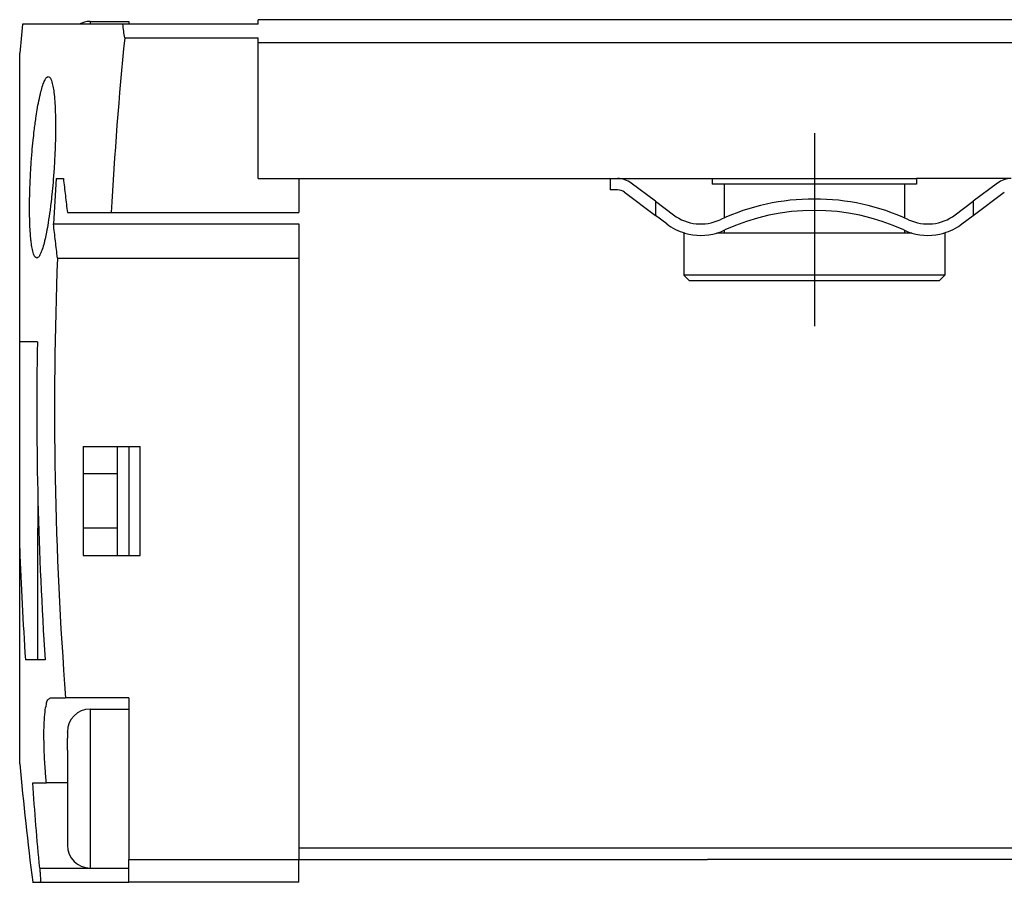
# Model space of a CAD drawing. Header units: millimetres. Extents: x -285 to 1970, y -280 to 203.
# Tile 12 of 33: x 446 to 489, y -96 to -58. Entities that reach past the tile are written whole.
import ezdxf

# ---------------------------------------------------------------- set-up
doc = ezdxf.new("R2010")
doc.units = ezdxf.units.MM
doc.linetypes.add('DOT_CENTER', pattern=[14, 12, -1, 0, -1])
doc.layers.add('1', color=7, linetype='Continuous')

# ---------------------------------------------------------------- blocks, each defined once
blk = doc.blocks.new('CABEZA__19', base_point=(475.9, -95.458))
at = {"color": 7, "linetype": 'Continuous'}
for p, q in [((476.803, -95.458), (475.9, -95.458)), ((486.15, -95.458), (476.803, -95.458)), ((493.049, -95.458), (486.15, -95.458)), ((498.8, -95.458), (493.049, -95.458)), ((526.151, -95.458), (520.4, -95.458)), ((533.05, -95.458), (526.151, -95.458)), ((542.397, -95.458), (533.05, -95.458)), ((542.397, -95.458), (543.3, -95.458))]:
    blk.add_line(p, q, dxfattribs=at)
blk = doc.blocks.new('REGLA__20', base_point=(445.6, -96.458))
at = {"color": 7, "linetype": 'Continuous'}
for p, q in [((448.7, -58.535), (450.4, -58.535)), ((1896.1, -58.458), (456.1, -58.458)), ((456.1, -58.658), (456.1, -58.458)), ((448.22, -58.658), (445.724, -58.658)), ((450.144, -58.658), (448.22, -58.658)), ((450.4, -58.658), (450.144, -58.658)), ((456.1, -58.658), (450.4, -58.658)), ((450.224, -59.258), (456.1, -59.258)), ((456.1, -59.458), (456.1, -59.258)), ((456.1, -59.458), (1896.1, -59.458)), ((456.1, -65.458), (456.1, -59.458)), ((445.6, -72.656), (445.6, -59.935)), ((447.2, -65.458), (447.526, -65.458)), ((456.1, -65.458), (457.9, -65.458)), ((457.9, -65.458), (457.9, -66.958)), ((457.9, -65.458), (471.6, -65.458)), ((471.6, -65.458), (471.933, -65.458)), ((471.6, -65.458), (471.6, -65.958)), ((471.933, -65.458), (485.1, -65.458)), ((476.1, -65.458), (476.1, -65.708)), ((489.267, -65.458), (485.1, -65.458)), ((485.1, -65.458), (485.1, -65.708)), ((473.6, -66.458), (472.533, -65.658)), ((476.625, -65.708), (476.1, -65.708)), ((484.575, -65.708), (476.625, -65.708)), ((476.625, -65.708), (476.625, -67.19)), ((485.1, -65.708), (484.575, -65.708)), ((484.575, -65.708), (484.575, -67.19)), ((488.667, -65.658), (487.6, -66.458)), ((471.933, -65.958), (471.6, -65.958)), ((472.233, -66.058), (473.6, -67.083)), ((487.6, -67.083), (488.967, -66.058)), ((473.6, -66.458), (474.4, -67.058)), ((486.8, -67.058), (487.6, -66.458)), ((447.702, -66.958), (449.635, -66.958)), ((449.635, -66.958), (457.9, -66.958)), ((474.1, -67.458), (473.6, -67.083)), ((487.1, -67.458), (487.6, -67.083)), ((447.09, -67.458), (457.9, -67.458)), ((457.9, -67.458), (457.9, -68.957)), ((474.9, -67.858), (474.85, -67.858)), ((474.85, -67.858), (474.85, -69.708)), ((476.625, -67.858), (476.3, -67.858)), ((476.625, -67.738), (476.625, -67.858)), ((484.575, -67.858), (476.625, -67.858)), ((484.575, -67.738), (484.575, -67.858)), ((484.9, -67.858), (484.575, -67.858)), ((486.35, -67.858), (486.3, -67.858)), ((486.35, -67.858), (486.35, -69.708)), ((447.265, -68.957), (457.9, -68.957)), ((457.9, -68.957), (457.9, -94.958)), ((486.35, -69.708), (474.85, -69.708)), ((475.1, -69.958), (474.85, -69.708)), ((486.1, -69.958), (486.35, -69.708)), ((486.1, -69.958), (475.1, -69.958)), ((445.6, -81.755), (445.6, -72.656)), ((446.379, -72.656), (445.6, -72.656)), ((448.4, -77.256), (448.4, -82.056)), ((448.4, -77.256), (449.9, -77.256)), ((449.9, -77.256), (450.4, -77.256)), ((449.9, -77.256), (449.9, -78.456)), ((450.4, -77.256), (450.9, -77.256)), ((450.9, -82.056), (450.9, -77.256)), ((448.4, -78.456), (449.9, -78.456)), ((449.9, -78.456), (449.9, -80.856)), ((446.4, -79.511), (446.4, -80.856)), ((446.4, -86.656), (446.4, -80.856)), ((446.437, -80.856), (446.4, -80.856)), ((449.9, -80.856), (448.4, -80.856)), ((449.9, -80.856), (449.9, -82.056)), ((445.6, -91.234), (445.6, -81.755)), ((448.4, -82.056), (449.9, -82.056)), ((449.9, -82.056), (450.4, -82.056)), ((450.4, -82.056), (450.9, -82.056)), ((446.4, -86.656), (445.853, -86.656)), ((446.722, -86.656), (446.4, -86.656)), ((446.952, -88.328), (447.623, -88.328)), ((450.4, -88.328), (447.623, -88.328)), ((450.4, -88.328), (450.4, -88.828)), ((448.7, -88.828), (450.4, -88.828)), ((450.4, -88.828), (450.4, -95.458)), ((446.176, -92.082), (446.775, -92.082)), ((447.7, -92.082), (446.775, -92.082)), ((457.9, -94.958), (457.9, -95.458)), ((448.7, -95.828), (450.4, -95.828)), ((450.4, -95.828), (450.4, -95.458)), ((450.4, -96.458), (450.4, -95.828)), ((457.9, -96.458), (457.9, -95.458)), ((457.9, -95.458), (475.9, -95.458)), ((476.803, -95.458), (475.9, -95.458)), ((486.15, -95.458), (476.803, -95.458)), ((493.049, -95.458), (486.15, -95.458)), ((446.171, -96.458), (446.498, -96.458)), ((446.498, -96.458), (450.4, -96.458)), ((457.9, -96.458), (450.4, -96.458))]:
    blk.add_line(p, q, dxfattribs=at)
at = {"color": 3, "linetype": 'Continuous'}
for p, q in [((473.6, -66.458), (473.6, -67.083)), ((487.6, -66.458), (487.6, -67.083)), ((450.4, -77.256), (450.4, -82.056)), ((1894.3, -94.958), (457.9, -94.958)), ((446.481, -95.828), (448.7, -95.828)), ((450.4, -95.458), (457.9, -95.458))]:
    blk.add_line(p, q, dxfattribs=at)
at = {"color": 7, "linetype": 'Continuous'}
for centre, radius, start, end in [((448.7, -59.535), 1, 90, 118.6954), ((612.87, -75.585), 168, 174.21744, 174.65504), ((612.87, -75.585), 163.463, 174.26776, 176.97486), ((612.87, -75.585), 165.979, 176.50213, 177.19358), ((471.933, -66.458), 1, 53.1301, 90), ((489.267, -66.458), 1, 90, 126.8699), ((471.933, -66.458), 0.5, 53.1301, 90), ((480.6, -76.272), 9.914, 65.247, 114.753), ((475.6, -65.458), 2, 233.1301, 295.1169), ((480.6, -76.272), 9.414, 65.256, 114.744), ((485.6, -65.458), 2, 244.8831, 306.8699), ((475.6, -65.458), 2.5, 233.1301, 253.7398), ((485.6, -65.458), 2.5, 286.2602, 306.8699), ((475.6, -65.458), 2.5, 253.7398, 286.2602), ((475.6, -65.458), 2.5, 286.2602, 295.0781), ((485.6, -65.458), 2.5, 244.9219, 253.7398), ((485.6, -65.458), 2.5, 253.7398, 286.2602), ((612.87, -75.585), 165.737, 177.70833, 184.40982), ((612.87, -75.585), 166.516, 178.99214, 183.81221), ((612.87, -75.585), 167.383, 182.11251, 183.79243), ((448.7, -89.828), 1, 90, 180), ((612.87, -75.585), 168, 185.34496, 187.13724), ((448.7, -94.828), 1, 180, 270)]:
    blk.add_arc(centre, radius, start, end, dxfattribs=at)
at = {"color": 3, "linetype": 'Continuous'}
for points, knots in [([(448.7, -58.535), (448.7, -58.555), (448.7, -58.596), (448.7, -58.637), (448.7, -58.658)], [0, 0, 0, 0, 0.0596797, 0.1228149, 0.1228149, 0.1228149, 0.1228149]), ([(448.7, -88.828), (448.7, -88.906), (448.7, -89.068), (448.7, -89.299), (448.7, -89.548), (448.7, -89.827), (448.7, -90.167), (448.7, -90.551), (448.7, -90.901), (448.7, -91.227), (448.7, -91.53), (448.7, -91.869), (448.7, -92.179), (448.7, -92.442), (448.7, -92.619), (448.7, -92.741), (448.7, -92.792), (448.7, -92.813)], [0, 0, 0, 0, 0.234448, 0.48475, 0.694749, 0.979302, 1.323576, 1.712738, 2.131955, 2.373664, 2.689659, 3.041699, 3.391543, 3.618197, 3.833219, 3.921347, 3.984869, 3.984869, 3.984869, 3.984869]), ([(447.7, -89.828), (447.7, -89.831), (447.7, -89.838), (447.7, -89.845), (447.7, -89.849)], [0, 0, 0, 0, 0.00879106, 0.02108541, 0.02108541, 0.02108541, 0.02108541]), ([(448.7, -92.813), (448.7, -92.983), (448.7, -93.284), (448.7, -93.671), (448.7, -94.002), (448.7, -94.352), (448.7, -94.772), (448.7, -95.154), (448.7, -95.458), (448.7, -95.63), (448.7, -95.752), (448.7, -95.803), (448.7, -95.828)], [0, 0, 0, 0, 0.510345, 0.902381, 1.162218, 1.502893, 1.952971, 2.421806, 2.64846, 2.863482, 2.939114, 3.015132, 3.015132, 3.015132, 3.015132])]:
    blk.add_open_spline(points, degree=3, knots=knots, dxfattribs=at)
at = {"color": 7, "linetype": 'Continuous'}
for points, knots in [([(450.4, -58.535), (450.4, -58.54), (450.4, -58.55), (450.4, -58.573), (450.4, -58.61), (450.4, -58.64), (450.4, -58.658)], [0, 0, 0, 0, 0.0128633, 0.0308396, 0.0692631, 0.1228149, 0.1228149, 0.1228149, 0.1228149]), ([(450.224, -59.258), (450.211, -59.158), (450.183, -58.958), (450.157, -58.758), (450.144, -58.658)], [0, 0, 0, 0, 0.3027322, 0.6053907, 0.6053907, 0.6053907, 0.6053907]), ([(446.35, -68.958), (446.32, -68.941), (446.249, -68.903), (446.196, -68.735), (446.141, -68.524), (446.109, -68.286), (446.082, -68.039), (446.06, -67.743), (446.041, -67.326), (446.034, -66.913), (446.035, -66.5), (446.043, -66.088), (446.061, -65.553), (446.094, -64.941), (446.139, -64.331), (446.189, -63.8), (446.235, -63.391), (446.276, -63.068), (446.318, -62.763), (446.372, -62.416), (446.442, -62.027), (446.523, -61.664), (446.606, -61.36), (446.69, -61.155), (446.759, -61.004), (446.834, -60.97), (446.861, -60.958)], [0, 0, 0, 0, 0.100167, 0.234886, 0.49776, 0.768198, 0.949673, 1.243047, 1.657541, 2.202701, 2.481567, 2.897852, 3.437844, 4.088003, 4.735049, 5.273388, 5.689446, 5.96948, 6.248446, 6.61429, 7.023487, 7.43296, 7.733273, 7.959768, 8.111695, 8.200487, 8.200487, 8.200487, 8.200487]), ([(446.861, -60.958), (446.892, -60.975), (446.962, -61.013), (447.016, -61.18), (447.07, -61.39), (447.114, -61.7), (447.146, -62.054), (447.166, -62.44), (447.175, -62.784), (447.178, -63.089), (447.178, -63.412), (447.17, -63.825), (447.152, -64.361), (447.119, -64.973), (447.073, -65.585), (447.022, -66.117), (446.977, -66.527), (446.924, -66.942), (446.864, -67.359), (446.79, -67.778), (446.728, -68.074), (446.667, -68.326), (446.605, -68.556), (446.521, -68.761), (446.453, -68.912), (446.378, -68.946), (446.35, -68.958)], [0, 0, 0, 0, 0.100156, 0.234307, 0.496103, 0.764975, 1.165099, 1.565163, 1.923695, 2.198787, 2.478253, 2.895096, 3.435778, 4.086938, 4.735421, 5.275104, 5.69217, 5.972635, 6.530338, 6.953449, 7.251581, 7.434, 7.733769, 7.960092, 8.112182, 8.200948, 8.200948, 8.200948, 8.200948]), ([(447.526, -65.458), (447.554, -65.708), (447.609, -66.209), (447.671, -66.708), (447.702, -66.958)], [0, 0, 0, 0, 0.754936, 1.510269, 1.510269, 1.510269, 1.510269]), ([(447.265, -68.957), (447.234, -68.708), (447.172, -68.208), (447.117, -67.708), (447.09, -67.458)], [0, 0, 0, 0, 0.75497, 1.509546, 1.509546, 1.509546, 1.509546]), ([(446.775, -92.082), (446.758, -91.876), (446.716, -91.391), (446.677, -90.654), (446.664, -89.969), (446.678, -89.411), (446.704, -88.984), (446.764, -88.661), (446.814, -88.423), (446.911, -88.356), (446.952, -88.328)], [0, 0, 0, 0, 0.621985, 1.457821, 2.214233, 2.67509, 3.138057, 3.484912, 3.681027, 3.826272, 3.826272, 3.826272, 3.826272]), ([(447.7, -89.849), (447.7, -89.846), (447.7, -89.839), (447.7, -89.832), (447.7, -89.828)], [0, 0, 0, 0, 0.01053451, 0.02108543, 0.02108543, 0.02108543, 0.02108543]), ([(447.7, -89.849), (447.7, -89.86), (447.7, -89.887), (447.7, -89.927), (447.7, -89.969), (447.7, -90.006), (447.7, -90.038), (447.7, -90.065), (447.7, -90.086), (447.7, -90.097), (447.7, -90.102)], [0, 0, 0, 0, 0.0324406, 0.0807338, 0.120508, 0.1576795, 0.1906946, 0.2182002, 0.2390343, 0.2523567, 0.2523567, 0.2523567, 0.2523567]), ([(447.7, -90.638), (447.7, -90.576), (447.7, -90.464), (447.7, -90.308), (447.7, -90.191), (447.7, -90.124), (447.7, -90.102)], [0, 0, 0, 0, 0.1837727, 0.3364454, 0.4679568, 0.5360711, 0.5360711, 0.5360711, 0.5360711]), ([(447.7, -90.638), (447.7, -90.732), (447.7, -90.911), (447.7, -91.161), (447.7, -91.36), (447.7, -91.509), (447.7, -91.614), (447.7, -91.701), (447.7, -91.765), (447.7, -91.801), (447.7, -91.813)], [0, 0, 0, 0, 0.283714, 0.535546, 0.751599, 0.878465, 0.983882, 1.067071, 1.139939, 1.175356, 1.175356, 1.175356, 1.175356]), ([(447.7, -91.813), (447.7, -91.894), (447.7, -92.066), (447.7, -92.344), (447.7, -92.697), (447.7, -92.96), (447.7, -93.117)], [0, 0, 0, 0, 0.243643, 0.515132, 0.833975, 1.303705, 1.303705, 1.303705, 1.303705]), ([(446.481, -95.828), (446.424, -95.204), (446.31, -93.956), (446.221, -92.707), (446.176, -92.082)], [0, 0, 0, 0, 1.879066, 3.757861, 3.757861, 3.757861, 3.757861]), ([(447.7, -93.117), (447.7, -93.18), (447.7, -93.309), (447.7, -93.605), (447.7, -93.971), (447.7, -94.332), (447.7, -94.57), (447.7, -94.693), (447.7, -94.774), (447.7, -94.81), (447.7, -94.828)], [0, 0, 0, 0, 0.190185, 0.387991, 0.887769, 1.28767, 1.469975, 1.603142, 1.657153, 1.711427, 1.711427, 1.711427, 1.711427]), ([(446.481, -95.828), (446.484, -95.863), (446.49, -95.926), (446.497, -96.012), (446.503, -96.098), (446.509, -96.187), (446.513, -96.279), (446.514, -96.353), (446.513, -96.403), (446.509, -96.433), (446.507, -96.45), (446.5, -96.456), (446.498, -96.458)], [0, 0, 0, 0, 0.1058656, 0.1914951, 0.256941, 0.3661694, 0.4589497, 0.5333005, 0.587639, 0.6087642, 0.6257159, 0.6349479, 0.6349479, 0.6349479, 0.6349479])]:
    blk.add_open_spline(points, degree=3, knots=knots, dxfattribs=at)
at = {"layer": '1', "color": 2, "linetype": 'DOT_CENTER'}
blk.add_line((480.6, -63.458), (480.6, -71.958), dxfattribs=at)
blk = doc.blocks.new('Regla_G2_cm1340__21', base_point=(445.6, -96.458))
for name, p in [('REGLA__20', (445.6, -96.458)), ('CABEZA__19', (475.9, -95.458))]:
    blk.add_blockref(name, p)
blk = doc.blocks.new('B1', base_point=(626, -76))
blk.add_blockref('Regla_G2_cm1340__21', (445.6, -96.458))

msp = doc.modelspace()

# ---------------------------------------------------------------- block references
msp.add_blockref('B1', (626, -76))

doc.saveas('drawing.dxf')
